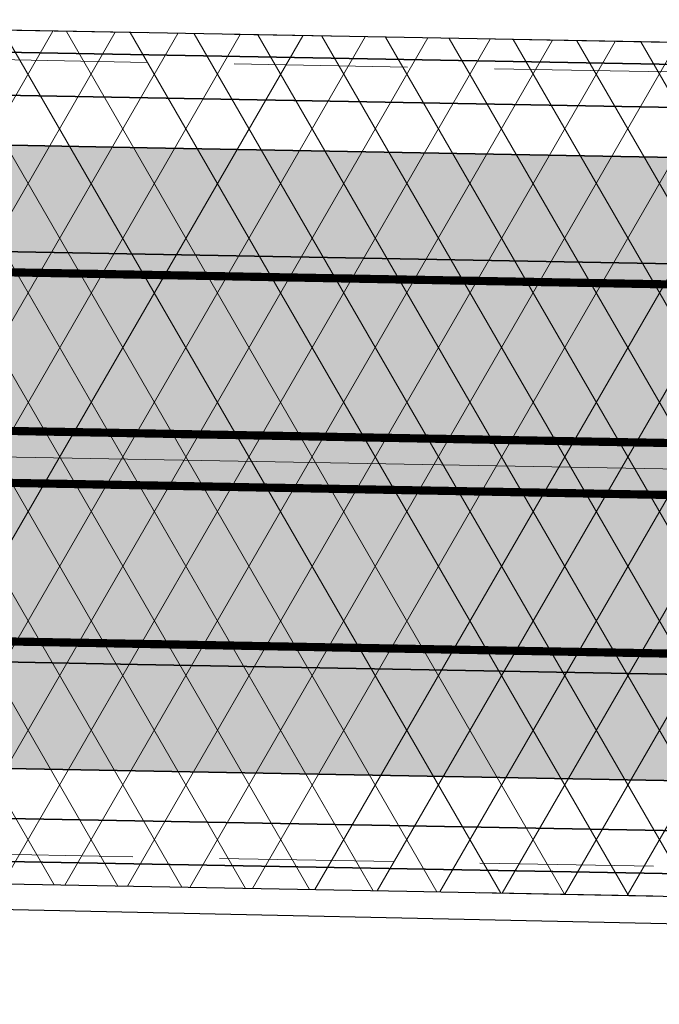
# Model space of a CAD drawing. Extents: x 100296 to 107772, y 404875 to 408930.
# Tile 24 of 98: x 101051 to 101063, y 407469 to 407487. Entities that reach past the tile are written whole.
import ezdxf

# ---------------------------------------------------------------- set-up
doc = ezdxf.new("R2010")
doc.units = 0
for name, pattern in [('CENTER2', [28.575000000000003, 19.05, -3.175, 3.175, -3.175]), ('HIDDEN2', [4.762499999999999, 3.175, -1.5875]), ('VW-3-3_STREEP', [6, 3, -3])]:
    doc.linetypes.add(name, pattern=pattern)
for name, color, linetype, lineweight in [('gr-nw-f2dl400_80', 1, 'f2dl40080', 35), ('n-co-bc-betonvorm-g', 2, 'Continuous', 35), ('n-co-bc-betonvorm-gn', 1, 'HIDDEN2', 18), ('n-we-am_as_weg_hoofdrijbaan_rechtstand-g', 1, 'CENTER2', 18), ('n-we-kw-kunstwerk-a', 253, 'Continuous', 18), ('n-we-vh-verharding_kantverharding-g', 3, 'Continuous', 35), ('n-we-vw-markering_langs_streep_33_015-g', 7, 'VW-3-3_STREEP', 35), ('n-we-vw-markering_langs_streep_doorgetrokken_015-g', 7, 'Continuous', 35)]:
    doc.layers.add(name, color=color, linetype=linetype, lineweight=lineweight)
for name, color, linetype in [('TDNA----_main_road_asphalt', 251, 'Continuous'), ('TDNL----_kunstwerk', 4, 'Continuous'), ('TDNL----_plangrens', 4, 'ENV-L14')]:
    doc.layers.add(name, color=color, linetype=linetype)
doc.linetypes.add('ENV-L14', pattern='A,12.5,-1.25,[144,env-shp.shx,S=0.125,R=0,X=0,Y=0.75],-1.25', length=15)
doc.linetypes.add('f2dl40080', pattern='A,2,-1,[168,RTW.shx,S=0.5,R=0,X=0,Y=0],-1', length=4)

msp = doc.modelspace()

# ---------------------------------------------------------------- hatches: boundary and pattern name
at = {"layer": 'n-we-kw-kunstwerk-a'}
h = msp.add_hatch(dxfattribs=at)
h.set_pattern_fill('ENV-A01', color=256)
h.set_pattern_definition([(59.99999999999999, (0, 0), (-0.8660254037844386, 0.5000000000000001), []), (120, (0, 0), (-0.8660254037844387, -0.4999999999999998), [])])
h.paths.add_polyline_path([(101040.5157212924, 407471.381035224), (101048.2398327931, 407471.239290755), (101053.238991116, 407471.1475516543), (101058.2381494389, 407471.0558125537), (101063.2373077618, 407470.9640734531), (101068.2364660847, 407470.8723343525), (101073.2356244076, 407470.7805952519), (101078.2347827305, 407470.6888561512), (101083.2339410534, 407470.5971170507), (101088.2330993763, 407470.50537795), (101093.2322576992, 407470.4136388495), (101098.2314160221, 407470.3218997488), (101103.230574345, 407470.2301606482), (101108.2297326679, 407470.1384215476), (101113.2288909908, 407470.046682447), (101118.2280493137, 407469.9549433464), (101123.2272076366, 407469.8632042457), (101128.2263659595, 407469.7714651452), (101133.2255242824, 407469.6797260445), (101138.2246826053, 407469.587986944), (101143.2238409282, 407469.4962478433), (101148.2229992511, 407469.4045087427), (101153.222157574, 407469.3127696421), (101156.1928551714, 407469.2582546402), (101156.4792646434, 407484.8656269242), (101153.5085670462, 407484.9201419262), (101148.5094087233, 407485.0118810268), (101143.5102504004, 407485.1036201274), (101138.5110920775, 407485.195359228), (101133.5119337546, 407485.2870983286), (101128.5127754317, 407485.3788374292), (101123.5136171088, 407485.4705765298), (101118.5144587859, 407485.5623156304), (101113.515300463, 407485.6540547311), (101108.5161421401, 407485.7457938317), (101103.5169838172, 407485.8375329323), (101098.5178254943, 407485.9292720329), (101093.5186671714, 407486.0210111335), (101088.5195088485, 407486.1127502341), (101083.5203505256, 407486.2044893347), (101078.5211922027, 407486.2962284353), (101073.5220338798, 407486.3879675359), (101068.5228755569, 407486.4797066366), (101063.523717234, 407486.5714457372), (101058.5245589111, 407486.6631848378), (101053.5254005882, 407486.7549239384), (101048.5262422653, 407486.846663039), (101043.5270839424, 407486.9384021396), (101040.8021307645, 407486.988407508)])
at = {"layer": 'TDNA----_main_road_asphalt'}
msp.add_hatch(color=256, dxfattribs=at).paths.add_polyline_path([(101226.8835860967, 407479.5229617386), (101223.4224748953, 407479.586476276), (101218.4233165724, 407479.6782153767), (101213.4241582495, 407479.7699544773), (101208.4249999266, 407479.8616935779), (101203.4258416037, 407479.9534326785), (101198.4266832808, 407480.0451717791), (101193.4275249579, 407480.1369108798), (101188.428366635, 407480.2286499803), (101183.4292083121, 407480.320389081), (101178.4300499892, 407480.4121281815), (101173.4308916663, 407480.5038672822), (101168.4317333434, 407480.5956063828), (101163.4325750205, 407480.6873454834), (101158.4334166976, 407480.779084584), (101156.4049559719, 407480.8163086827), (101156.4407342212, 407482.7659804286), (101153.4700366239, 407482.8204954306), (101148.470878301, 407482.9122345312), (101143.4717199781, 407483.0039736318), (101138.4725616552, 407483.0957127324), (101133.4734033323, 407483.187451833), (101128.4742450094, 407483.2791909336), (101123.4750866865, 407483.3709300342), (101118.4759283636, 407483.4626691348), (101113.4767700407, 407483.5544082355), (101108.4776117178, 407483.6461473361), (101103.4784533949, 407483.7378864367), (101098.479295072, 407483.8296255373), (101093.4801367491, 407483.9213646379), (101088.4809784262, 407484.0131037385), (101083.4818201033, 407484.1048428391), (101078.4826617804, 407484.1965819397), (101073.4835034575, 407484.2883210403), (101068.4843451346, 407484.380060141), (101063.4851868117, 407484.4717992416), (101058.4860284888, 407484.5635383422), (101053.4868701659, 407484.6552774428), (101048.487711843, 407484.7470165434), (101043.4885535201, 407484.838755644), (101040.7636003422, 407484.8887610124), (101040.727822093, 407482.9390892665), (101038.453616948, 407482.9808229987), (101033.4544586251, 407483.0725620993), (101028.4553003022, 407483.1643011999), (101023.4561419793, 407483.2560403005), (101018.4569836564, 407483.3477794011), (101013.4578253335, 407483.4395185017), (101008.4586670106, 407483.5312576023), (101003.4595086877, 407483.622996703), (100998.4603503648, 407483.7147358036), (100993.4611920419, 407483.8064749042), (100988.462033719, 407483.8982140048), (100983.4628753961, 407483.9899531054), (100978.4637170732, 407484.081692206), (100973.4645587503, 407484.1734313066), (100968.4654004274, 407484.2651704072), (100963.4662421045, 407484.3569095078), (100958.4670837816, 407484.4486486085), (100953.4679254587, 407484.5403877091), (100948.4687671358, 407484.6321268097), (100943.4696088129, 407484.7238659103), (100938.47045049, 407484.8156050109), (100933.4712921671, 407484.9073441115), (100928.4721338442, 407484.9990832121), (100923.4729755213, 407485.0908223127), (100918.4738171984, 407485.1825614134), (100913.4746588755, 407485.274300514), (100908.4755005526, 407485.3660396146), (100903.4763422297, 407485.4577787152), (100898.4771839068, 407485.5495178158), (100893.4780255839, 407485.6412569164), (100888.478867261, 407485.732996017), (100883.4797089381, 407485.8247351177), (100878.4805506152, 407485.9164742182), (100873.4813922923, 407486.0082133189), (100868.4822339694, 407486.0999524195), (100863.4830756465, 407486.1916915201), (100858.4839173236, 407486.2834306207), (100853.4847590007, 407486.3751697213), (100848.4856006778, 407486.4669088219), (100843.4864423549, 407486.5586479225), (100838.487284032, 407486.6503870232), (100833.4881257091, 407486.7421261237), (100828.4889673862, 407486.8338652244), (100825.9268903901, 407486.8808816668), (100825.7481836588, 407479.3828983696), (100828.3513587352, 407479.3351277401), (100833.3505170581, 407479.2433886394), (100838.349675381, 407479.1516495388), (100843.3488337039, 407479.0599104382), (100848.3479920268, 407478.9681713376), (100853.3471503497, 407478.876432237), (100858.3463086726, 407478.7846931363), (100863.3454669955, 407478.6929540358), (100868.3446253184, 407478.6012149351), (100873.3437836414, 407478.5094758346), (100878.3429419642, 407478.4177367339), (100883.3421002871, 407478.3259976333), (100888.34125861, 407478.2342585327), (100893.3404169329, 407478.1425194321), (100898.3395752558, 407478.0507803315), (100903.3387335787, 407477.9590412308), (100908.3378919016, 407477.8673021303), (100913.3370502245, 407477.7755630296), (100918.3362085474, 407477.6838239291), (100923.3353668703, 407477.5920848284), (100928.3345251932, 407477.5003457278), (100933.3336835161, 407477.4086066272), (100938.332841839, 407477.3168675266), (100943.3320001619, 407477.225128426), (100948.3311584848, 407477.1333893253), (100953.3303168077, 407477.0416502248), (100958.3294751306, 407476.9499111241), (100963.3286334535, 407476.8581720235), (100968.3277917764, 407476.7664329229), (100973.3269500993, 407476.6746938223), (100978.3261084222, 407476.5829547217), (100983.3252667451, 407476.4912156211), (100988.324425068, 407476.3994765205), (100993.3235833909, 407476.3077374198), (100998.3227417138, 407476.2159983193), (101003.3219000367, 407476.1242592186), (101008.3210583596, 407476.032520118), (101013.3202166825, 407475.9407810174), (101018.3193750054, 407475.8490419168), (101023.3185333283, 407475.7573028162), (101028.3176916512, 407475.6655637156), (101033.3168499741, 407475.573824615), (101038.316008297, 407475.4820855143), (101040.590213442, 407475.4403517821), (101040.5544351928, 407473.4906800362), (101043.2793883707, 407473.4406746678), (101048.2785466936, 407473.3489355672), (101053.2777050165, 407473.2571964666), (101058.2768633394, 407473.165457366), (101063.2760216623, 407473.0737182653), (101068.2751799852, 407472.9819791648), (101073.2743383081, 407472.8902400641), (101078.273496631, 407472.7985009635), (101083.2726549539, 407472.7067618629), (101088.2718132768, 407472.6150227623), (101093.2709715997, 407472.5232836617), (101098.2701299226, 407472.4315445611), (101103.2692882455, 407472.3398054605), (101108.2684465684, 407472.2480663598), (101113.2676048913, 407472.1563272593), (101118.2667632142, 407472.0645881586), (101123.2659215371, 407471.972849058), (101128.26507986, 407471.8811099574), (101133.2642381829, 407471.7893708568), (101138.2633965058, 407471.6976317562), (101143.2625548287, 407471.6058926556), (101148.2617131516, 407471.514153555), (101153.2608714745, 407471.4224144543), (101156.2315690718, 407471.3678994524), (101156.267347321, 407473.3175711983), (101158.2958080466, 407473.2803470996), (101163.2949663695, 407473.1886079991), (101168.2941246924, 407473.0968688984), (101173.2932830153, 407473.0051297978), (101178.2924413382, 407472.9133906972), (101183.2915996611, 407472.8216515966), (101188.290757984, 407472.729912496), (101193.2899163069, 407472.6381733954), (101198.2890746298, 407472.5464342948), (101203.2882329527, 407472.4546951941), (101208.2873912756, 407472.3629560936), (101213.2865495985, 407472.2712169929), (101218.2857079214, 407472.1794778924), (101223.2848662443, 407472.0877387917), (101226.1148840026, 407472.0358053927)])

# ---------------------------------------------------------------- linework, layer by layer
at = {"layer": 'gr-nw-f2dl400_80', "ltscale": 0.5, "flags": 128}
for points in [[(101030.7819802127, 407485.9820860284), (101043.5052500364, 407485.7486024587), (101048.5044083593, 407485.6568633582), (101053.5035666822, 407485.5651242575), (101058.5027250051, 407485.4733851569), (101063.501883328, 407485.3816460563), (101068.5010416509, 407485.2899069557), (101073.5001999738, 407485.1981678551), (101078.4993582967, 407485.1064287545), (101083.4985166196, 407485.0146896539), (101088.4976749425, 407484.9229505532), (101093.4968332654, 407484.8312114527), (101098.4959915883, 407484.739472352), (101103.4951499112, 407484.6477332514), (101108.4943082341, 407484.5559941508), (101113.493466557, 407484.4642550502), (101118.4926248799, 407484.3725159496), (101123.4917832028, 407484.280776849), (101128.4909415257, 407484.1890377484), (101133.4900998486, 407484.0972986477), (101138.4892581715, 407484.0055595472), (101143.4884164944, 407483.9138204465), (101148.4875748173, 407483.8220813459), (101153.4867331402, 407483.7303422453), (101166.4557473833, 407483.4923490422)], [(101030.5394220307, 407472.7643114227), (101043.2626918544, 407472.530827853), (101048.2618501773, 407472.4390887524), (101053.2610085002, 407472.3473496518), (101058.2601668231, 407472.2556105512), (101063.259325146, 407472.1638714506), (101068.2584834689, 407472.07213235), (101073.2576417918, 407471.9803932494), (101078.2568001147, 407471.8886541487), (101083.2559584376, 407471.7969150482), (101088.2551167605, 407471.7051759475), (101093.2542750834, 407471.6134368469), (101098.2534334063, 407471.5216977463), (101103.2525917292, 407471.4299586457), (101108.2517500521, 407471.3382195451), (101113.250908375, 407471.2464804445), (101118.2500666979, 407471.1547413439), (101123.2492250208, 407471.0630022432), (101128.2483833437, 407470.9712631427), (101133.2475416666, 407470.879524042), (101138.2466999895, 407470.7877849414), (101143.2458583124, 407470.6960458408), (101148.2450166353, 407470.6043067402), (101153.2441749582, 407470.5125676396), (101166.2131892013, 407470.2745744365)]]:
    msp.add_lwpolyline(points, dxfattribs=at)
at = {"layer": 'n-co-bc-betonvorm-g', "flags": 128}
for points in [[(101040.7947916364, 407486.5884748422), (101043.5197448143, 407486.5384694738), (101048.5189031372, 407486.4467303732), (101053.5180614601, 407486.3549912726), (101058.517219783, 407486.263252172), (101063.5163781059, 407486.1715130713), (101068.5155364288, 407486.0797739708), (101073.5146947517, 407485.9880348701), (101078.5138530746, 407485.8962957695), (101083.5130113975, 407485.8045566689), (101088.5121697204, 407485.7128175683)], [(101040.5232438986, 407471.7909662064), (101043.2481970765, 407471.740960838), (101048.2473553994, 407471.6492217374), (101053.2465137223, 407471.5574826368), (101058.2456720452, 407471.4657435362), (101063.2448303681, 407471.3740044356), (101068.243988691, 407471.282265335), (101073.2431470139, 407471.1905262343), (101078.2423053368, 407471.0987871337), (101083.2414636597, 407471.0070480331), (101088.2406219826, 407470.9153089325)]]:
    msp.add_lwpolyline(points, dxfattribs=at)
at = {"layer": 'n-co-bc-betonvorm-gn', "flags": 128}
for points in [[(101040.8021307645, 407486.988407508), (101043.5270839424, 407486.9384021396), (101048.5262422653, 407486.846663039), (101053.5254005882, 407486.7549239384), (101058.5245589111, 407486.6631848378), (101063.523717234, 407486.5714457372), (101068.5228755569, 407486.4797066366), (101073.5220338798, 407486.3879675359), (101078.5211922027, 407486.2962284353), (101083.5203505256, 407486.2044893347), (101088.5195088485, 407486.1127502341), (101093.5186671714, 407486.0210111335), (101098.5178254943, 407485.9292720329), (101103.5169838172, 407485.8375329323), (101108.5161421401, 407485.7457938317), (101113.515300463, 407485.6540547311), (101118.5144587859, 407485.5623156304), (101123.5136171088, 407485.4705765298), (101128.5127754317, 407485.3788374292), (101133.5119337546, 407485.2870983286), (101138.5110920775, 407485.195359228), (101143.5102504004, 407485.1036201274), (101148.5094087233, 407485.0118810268), (101153.5085670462, 407484.9201419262), (101156.4792646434, 407484.8656269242)], [(101040.7922229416, 407486.4484984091), (101043.5171761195, 407486.3984930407), (101048.5163344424, 407486.3067539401), (101053.5154927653, 407486.2150148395), (101058.5146510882, 407486.1232757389), (101063.5138094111, 407486.0315366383), (101068.512967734, 407485.9397975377), (101073.5121260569, 407485.8480584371), (101078.5112843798, 407485.7563193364), (101083.5104427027, 407485.6645802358), (101088.5096010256, 407485.5728411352), (101093.5087593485, 407485.4811020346), (101098.5079176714, 407485.389362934), (101103.5070759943, 407485.2976238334), (101108.5062343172, 407485.2058847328), (101113.5053926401, 407485.1141456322), (101118.504550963, 407485.0224065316), (101123.5037092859, 407484.9306674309), (101128.5028676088, 407484.8389283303), (101133.5020259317, 407484.7471892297), (101138.5011842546, 407484.6554501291), (101143.5003425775, 407484.5637110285), (101148.4995009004, 407484.4719719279), (101153.4986592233, 407484.3802328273), (101156.4693568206, 407484.3257178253)], [(101040.5256291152, 407471.9209443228), (101043.2505822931, 407471.8709389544), (101048.249740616, 407471.7791998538), (101053.2488989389, 407471.6874607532), (101058.2480572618, 407471.5957216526), (101063.2472155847, 407471.503982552), (101068.2463739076, 407471.4122434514), (101073.2455322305, 407471.3205043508), (101078.2446905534, 407471.2287652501), (101083.2438488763, 407471.1370261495), (101088.2430071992, 407471.0452870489), (101093.2421655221, 407470.9535479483), (101098.241323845, 407470.8618088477), (101103.2404821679, 407470.7700697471), (101108.2396404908, 407470.6783306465), (101113.2387988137, 407470.5865915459), (101118.2379571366, 407470.4948524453), (101123.2371154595, 407470.4031133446), (101128.2362737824, 407470.311374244), (101133.2354321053, 407470.2196351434), (101138.2345904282, 407470.1278960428), (101143.2337487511, 407470.0361569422), (101148.232907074, 407469.9444178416), (101153.2320653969, 407469.852678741), (101156.2027629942, 407469.798163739)], [(101040.5157212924, 407471.381035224), (101043.2406744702, 407471.3310298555), (101048.2398327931, 407471.239290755), (101053.238991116, 407471.1475516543), (101058.2381494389, 407471.0558125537), (101063.2373077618, 407470.9640734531), (101068.2364660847, 407470.8723343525), (101073.2356244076, 407470.7805952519), (101078.2347827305, 407470.6888561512), (101083.2339410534, 407470.5971170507), (101088.2330993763, 407470.50537795), (101093.2322576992, 407470.4136388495), (101098.2314160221, 407470.3218997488), (101103.230574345, 407470.2301606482), (101108.2297326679, 407470.1384215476), (101113.2288909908, 407470.046682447), (101118.2280493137, 407469.9549433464), (101123.2272076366, 407469.8632042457), (101128.2263659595, 407469.7714651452), (101133.2255242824, 407469.6797260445), (101138.2246826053, 407469.587986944), (101143.2238409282, 407469.4962478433), (101148.2229992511, 407469.4045087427), (101153.222157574, 407469.3127696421), (101156.1928551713, 407469.2582546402)]]:
    msp.add_lwpolyline(points, dxfattribs=at)
at = {"layer": 'n-we-am_as_weg_hoofdrijbaan_rechtstand-g', "flags": 128}
msp.add_lwpolyline([(100478.4676533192, 407489.5064432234), (101495.1623347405, 407470.8491714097)], dxfattribs=at)
at = {"layer": 'n-we-vh-verharding_kantverharding-g', "flags": 128}
for points in [[(101040.7636003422, 407484.8887610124), (101043.4885535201, 407484.838755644), (101048.487711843, 407484.7470165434), (101053.4868701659, 407484.6552774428), (101058.4860284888, 407484.5635383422), (101063.4851868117, 407484.4717992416), (101068.4843451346, 407484.380060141), (101073.4835034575, 407484.2883210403), (101078.4826617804, 407484.1965819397), (101083.4818201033, 407484.1048428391), (101088.4809784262, 407484.0131037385)], [(101013.4578253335, 407483.4395185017), (101018.4569836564, 407483.3477794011), (101023.4561419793, 407483.2560403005), (101028.4553003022, 407483.1643011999), (101033.4544586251, 407483.0725620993), (101038.453616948, 407482.9808229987), (101040.727822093, 407482.9390892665), (101043.4527752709, 407482.889083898), (101048.4519335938, 407482.7973447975), (101053.4510919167, 407482.7056056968), (101058.4502502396, 407482.6138665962), (101063.4494085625, 407482.5221274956), (101068.4485668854, 407482.430388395), (101073.4477252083, 407482.3386492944), (101078.4468835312, 407482.2469101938), (101083.4460418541, 407482.1551710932), (101088.445200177, 407482.0634319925)], [(101013.3202166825, 407475.9407810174), (101018.3193750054, 407475.8490419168), (101023.3185333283, 407475.7573028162), (101028.3176916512, 407475.6655637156), (101033.3168499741, 407475.573824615), (101038.316008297, 407475.4820855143), (101040.590213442, 407475.4403517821), (101043.3151666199, 407475.3903464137), (101048.3143249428, 407475.2986073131), (101053.3134832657, 407475.2068682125), (101058.3126415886, 407475.1151291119), (101063.3117999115, 407475.0233900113), (101068.3109582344, 407474.9316509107), (101073.3101165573, 407474.8399118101), (101078.3092748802, 407474.7481727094), (101083.3084332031, 407474.6564336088), (101088.307591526, 407474.5646945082)], [(101040.5544351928, 407473.4906800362), (101043.2793883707, 407473.4406746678), (101048.2785466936, 407473.3489355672), (101053.2777050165, 407473.2571964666), (101058.2768633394, 407473.165457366), (101063.2760216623, 407473.0737182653), (101068.2751799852, 407472.9819791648), (101073.2743383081, 407472.8902400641), (101078.273496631, 407472.7985009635), (101083.2726549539, 407472.7067618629), (101088.2718132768, 407472.6150227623)]]:
    msp.add_lwpolyline(points, dxfattribs=at)
at = {"layer": 'n-we-vw-markering_langs_streep_33_015-g', "flags": 128}
msp.add_lwpolyline([(100738.6928291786, 407489.9316212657, 0.15, 0.15, 0), (100749.9841746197, 407488.931759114, 0.15, 0.15, 0), (100769.304407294, 407487.7613711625, 0.15, 0.15, 0.01041102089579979), (100779.7221027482, 407487.3530014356, 0.15, 0.15, 0), (100783.4896620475, 407487.2845802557, 0.15, 0.15, 0), (100788.4888203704, 407487.192841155, 0.15, 0.15, 0), (100793.4879786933, 407487.1011020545, 0.15, 0.15, 0), (100798.4871370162, 407487.0093629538, 0.15, 0.15, 0), (100803.4862953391, 407486.9176238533, 0.15, 0.15, 0), (100808.485453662, 407486.8258847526, 0.15, 0.15, 0), (100813.4846119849, 407486.734145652, 0.15, 0.15, 0), (100818.4837703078, 407486.6424065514, 0.15, 0.15, 0), (100823.4829286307, 407486.5506674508, 0.15, 0.15, 0), (100828.4820869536, 407486.4589283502, 0.15, 0.15, 0), (100833.4812452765, 407486.3671892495, 0.15, 0.15, 0), (100838.4804035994, 407486.275450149, 0.15, 0.15, 0), (100843.4795619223, 407486.1837110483, 0.15, 0.15, 0), (100848.4787202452, 407486.0919719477, 0.15, 0.15, 0), (100853.4778785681, 407486.0002328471, 0.15, 0.15, 0), (100858.477036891, 407485.9084937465, 0.15, 0.15, 0), (100863.4761952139, 407485.8167546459, 0.15, 0.15, 0), (100868.4753535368, 407485.7250155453, 0.15, 0.15, 0), (100873.4745118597, 407485.6332764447, 0.15, 0.15, 0), (100878.4736701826, 407485.541537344, 0.15, 0.15, 0), (100883.4728285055, 407485.4497982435, 0.15, 0.15, 0), (100888.4719868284, 407485.3580591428, 0.15, 0.15, 0), (100893.4711451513, 407485.2663200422, 0.15, 0.15, 0), (100898.4703034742, 407485.1745809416, 0.15, 0.15, 0), (100903.4694617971, 407485.082841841, 0.15, 0.15, 0), (100908.46862012, 407484.9911027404, 0.15, 0.15, 0), (100913.4677784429, 407484.8993636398, 0.15, 0.15, 0), (100918.4669367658, 407484.8076245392, 0.15, 0.15, 0), (100923.4660950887, 407484.7158854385, 0.15, 0.15, 0), (100928.4652534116, 407484.6241463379, 0.15, 0.15, 0), (100933.4644117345, 407484.5324072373, 0.15, 0.15, 0), (100938.4635700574, 407484.4406681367, 0.15, 0.15, 0), (100943.4627283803, 407484.3489290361, 0.15, 0.15, 0), (100948.4618867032, 407484.2571899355, 0.15, 0.15, 0), (100953.4610450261, 407484.1654508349, 0.15, 0.15, 0), (100958.460203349, 407484.0737117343, 0.15, 0.15, 0), (100963.4593616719, 407483.9819726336, 0.15, 0.15, 0), (100968.4585199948, 407483.890233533, 0.15, 0.15, 0), (100973.4576783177, 407483.7984944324, 0.15, 0.15, 0), (100978.4568366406, 407483.7067553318, 0.15, 0.15, 0), (100983.4559949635, 407483.6150162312, 0.15, 0.15, 0), (100988.4551532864, 407483.5232771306, 0.15, 0.15, 0), (100993.4543116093, 407483.43153803, 0.15, 0.15, 0), (100998.4534699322, 407483.3397989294, 0.15, 0.15, 0), (101003.4526282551, 407483.2480598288, 0.15, 0.15, 0), (101008.451786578, 407483.1563207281, 0.15, 0.15, 0), (101013.4509449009, 407483.0645816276, 0.15, 0.15, 0), (101018.4501032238, 407482.9728425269, 0.15, 0.15, 0), (101023.4492615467, 407482.8811034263, 0.15, 0.15, 0), (101028.4484198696, 407482.7893643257, 0.15, 0.15, 0), (101033.4475781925, 407482.6976252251, 0.15, 0.15, 0), (101038.4467365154, 407482.6058861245, 0.15, 0.15, 0), (101040.7209416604, 407482.5641523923, 0.15, 0.15, 0), (101043.4458948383, 407482.5141470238, 0.15, 0.15, 0), (101048.4450531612, 407482.4224079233, 0.15, 0.15, 0), (101053.4442114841, 407482.3306688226, 0.15, 0.15, 0), (101058.443369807, 407482.2389297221, 0.15, 0.15, 0), (101063.4425281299, 407482.1471906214, 0.15, 0.15, 0), (101068.4416864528, 407482.0554515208, 0.15, 0.15, 0), (101073.4408447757, 407481.9637124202, 0.15, 0.15, 0), (101078.4400030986, 407481.8719733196, 0.15, 0.15, 0), (101083.4391614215, 407481.780234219, 0.15, 0.15, 0), (101088.4383197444, 407481.6884951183, 0.15, 0.15, 0), (101093.4374780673, 407481.5967560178, 0.15, 0.15, 0), (101098.4366363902, 407481.5050169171, 0.15, 0.15, 0), (101103.4357947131, 407481.4132778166, 0.15, 0.15, 0), (101108.434953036, 407481.3215387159, 0.15, 0.15, 0), (101113.4341113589, 407481.2297996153, 0.15, 0.15, 0), (101118.4332696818, 407481.1380605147, 0.15, 0.15, 0), (101123.4324280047, 407481.0463214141, 0.15, 0.15, 0), (101128.4315863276, 407480.9545823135, 0.15, 0.15, 0), (101133.4307446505, 407480.8628432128, 0.15, 0.15, 0), (101138.4299029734, 407480.7711041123, 0.15, 0.15, 0), (101143.4290612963, 407480.6793650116, 0.15, 0.15, 0), (101148.4282196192, 407480.5876259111, 0.15, 0.15, 0), (101153.4273779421, 407480.4958868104, 0.15, 0.15, 0), (101156.3980755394, 407480.4413718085, 0.15, 0.15, 0), (101158.426536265, 407480.4041477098, 0.15, 0.15, 0), (101163.4256945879, 407480.3124086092, 0.15, 0.15, 0), (101168.4248529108, 407480.2206695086, 0.15, 0.15, 0), (101173.4240112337, 407480.128930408, 0.15, 0.15, 0), (101178.4231695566, 407480.0371913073, 0.15, 0.15, 0), (101183.4223278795, 407479.9454522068, 0.15, 0.15, 0), (101188.4214862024, 407479.8537131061, 0.15, 0.15, 0), (101193.4206445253, 407479.7619740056, 0.15, 0.15, 0), (101198.4198028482, 407479.6702349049, 0.15, 0.15, 0), (101203.4189611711, 407479.5784958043, 0.15, 0.15, 0), (101208.418119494, 407479.4867567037, 0.15, 0.15, 0), (101213.4172778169, 407479.3950176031, 0.15, 0.15, 0), (101218.4164361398, 407479.3032785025, 0.15, 0.15, 0), (101223.4155944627, 407479.2115394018, 0.15, 0.15, 0), (101228.4147527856, 407479.1198003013, 0.15, 0.15, 0), (101233.4139111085, 407479.0280612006, 0.15, 0.15, 0), (101238.4130694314, 407478.9363221, 0.15, 0.15, 0), (101243.4122277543, 407478.8445829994, 0.15, 0.15, 0), (101248.4113860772, 407478.7528438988, 0.15, 0.15, 0), (101253.4105444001, 407478.6611047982, 0.15, 0.15, 0), (101258.409702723, 407478.5693656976, 0.15, 0.15, 0), (101263.4088610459, 407478.477626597, 0.15, 0.15, 0), (101268.4080193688, 407478.3858874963, 0.15, 0.15, 0), (101273.4071776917, 407478.2941483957, 0.15, 0.15, 0), (101278.4063360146, 407478.2024092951, 0.15, 0.15, 0), (101283.4054943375, 407478.1106701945, 0.15, 0.15, 0), (101288.4046526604, 407478.0189310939, 0.15, 0.15, 0), (101293.4038109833, 407477.9271919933, 0.15, 0.15, 0), (101298.4029693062, 407477.8354528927, 0.15, 0.15, 0), (101303.4021276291, 407477.7437137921, 0.15, 0.15, 0), (101308.401285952, 407477.6519746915, 0.15, 0.15, 0), (101313.4004442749, 407477.5602355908, 0.15, 0.15, 0), (101318.3996025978, 407477.4684964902, 0.15, 0.15, 0), (101323.3987609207, 407477.3767573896, 0.15, 0.15, 0), (101328.3979192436, 407477.285018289, 0.15, 0.15, 0), (101333.3970775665, 407477.1932791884, 0.15, 0.15, 0), (101338.3962358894, 407477.1015400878, 0.15, 0.15, 0), (101343.3953942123, 407477.0098009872, 0.15, 0.15, 0), (101348.3945525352, 407476.9180618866, 0.15, 0.15, 0), (101353.3937108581, 407476.8263227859, 0.15, 0.15, 0), (101363.3920275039, 407476.6428445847, 0.15, 0.15, 0), (101373.3903441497, 407476.4593663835, 0.15, 0.15, 0), (101383.3886607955, 407476.2758881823, 0.15, 0.15, 0), (101393.3869774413, 407476.0924099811, 0.15, 0.15, 0), (101403.3852940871, 407475.9089317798, 0.15, 0.15, 0), (101404.287216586, 407475.8923806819, 0.15, 0.15, 0), (101413.3836107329, 407475.7254535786, 0.15, 0.15, 0), (101423.3819273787, 407475.5419753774, 0.15, 0.15, 0), (101433.3802440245, 407475.3584971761, 0.15, 0.15, 0), (101443.3785606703, 407475.1750189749, 0.15, 0.15, 0), (101453.3768773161, 407474.9915407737, 0.15, 0.15, 0), (101463.3751939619, 407474.8080625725, 0.15, 0.15, 0), (101473.3735106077, 407474.6245843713, 0.15, 0.15, 0), (101483.3718272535, 407474.4411061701, 0.15, 0.15, 0), (101488.3709855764, 407474.3493670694, 0.15, 0.15, 0), (101493.3701438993, 407474.2576279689, 0.15, 0.15, 0), (101498.3698765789, 407474.1656987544, 0.15, 0.15, 0), (101503.3722758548, 407474.0709601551, 0.15, 0.15, 0), (101508.3774550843, 407473.9691123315, 0.15, 0.15, 0), (101513.3853077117, 407473.8558151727, 0.15, 0.15, 0), (101518.3956974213, 407473.7267217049, 0.15, 0.15, 0), (101523.4084468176, 407473.5774785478, 0.15, 0.15, 0), (101528.4233260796, 407473.4037265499, 0.15, 0.15, 0), (101533.4400415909, 407473.20110165, 0.15, 0.15, 0), (101538.4582245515, 407472.9652360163, 0.15, 0.15, 0), (101543.4774195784, 407472.6917595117, 0.15, 0.15, 0), (101548.4970733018, 407472.3763015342, 0.15, 0.15, 0), (101553.5165160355, 407472.0144940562, 0.15, 0.15, 0), (101558.5333970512, 407471.6029934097, 0.15, 0.15, 0), (101563.5459122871, 407471.1413453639, 0.15, 0.15, 0), (101568.5535604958, 407470.6295960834, 0.15, 0.15, 0), (101573.5558409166, 407470.0677967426, 0.15, 0.15, 0), (101578.5522533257, 407469.4560035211, 0.15, 0.15, 0), (101583.542298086, 407468.7942775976, 0.15, 0.15, 0), (101588.5254761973, 407468.0826851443, 0.15, 0.15, 0), (101593.5012893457, 407467.3212973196, 0.15, 0.15, 0), (101598.4692399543, 407466.5101902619, 0.15, 0.15, 0), (101603.4288312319, 407465.6494450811, 0.15, 0.15, 0), (101608.3795672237, 407464.739147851, 0.15, 0.15, 0), (101613.3209528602, 407463.7793896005, 0.15, 0.15, 0), (101618.252494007, 407462.7702663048, 0.15, 0.15, 0), (101631.5834716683, 407459.8006094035, 0, 0, 0)], format="xyseb", dxfattribs=at)
at = {"layer": 'n-we-vw-markering_langs_streep_33_015-g', "const_width": 0.15, "flags": 128}
msp.add_lwpolyline([(100738.8892029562, 407478.9772991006), (100746.989067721, 407479.8137495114, -0.01757958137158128), (100754.0330433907, 407480.2258703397), (100769.1727181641, 407480.578456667, -0.01034765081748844), (100779.5982715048, 407480.6048543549), (100783.3658142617, 407480.5357165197), (100788.3649725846, 407480.4439774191), (100793.3641309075, 407480.3522383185), (100798.3632892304, 407480.2604992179), (100803.3624475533, 407480.1687601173), (100808.3616058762, 407480.0770210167), (100813.3607641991, 407479.985281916), (100818.359922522, 407479.8935428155), (100823.3590808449, 407479.8018037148), (100828.3582391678, 407479.7100646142), (100833.3573974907, 407479.6183255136), (100838.3565558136, 407479.526586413), (100843.3557141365, 407479.4348473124), (100848.3548724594, 407479.3431082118), (100853.3540307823, 407479.2513691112), (100858.3531891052, 407479.1596300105), (100863.3523474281, 407479.06789091), (100868.351505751, 407478.9761518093), (100873.3506640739, 407478.8844127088), (100878.3498223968, 407478.7926736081), (100883.3489807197, 407478.7009345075), (100888.3481390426, 407478.6091954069), (100893.3472973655, 407478.5174563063), (100898.3464556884, 407478.4257172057), (100903.3456140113, 407478.333978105), (100908.3447723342, 407478.2422390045), (100913.3439306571, 407478.1504999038), (100918.34308898, 407478.0587608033), (100923.3422473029, 407477.9670217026), (100928.3414056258, 407477.875282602), (100933.3405639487, 407477.7835435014), (100938.3397222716, 407477.6918044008), (100943.3388805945, 407477.6000653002), (100948.3380389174, 407477.5083261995), (100953.3371972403, 407477.416587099), (100958.3363555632, 407477.3248479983), (100963.3355138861, 407477.2331088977), (100968.334672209, 407477.1413697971), (100973.3338305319, 407477.0496306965), (100978.3329888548, 407476.9578915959), (100983.3321471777, 407476.8661524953), (100988.3313055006, 407476.7744133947), (100993.3304638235, 407476.682674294), (100998.3296221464, 407476.5909351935), (101003.3287804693, 407476.4991960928), (101008.3279387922, 407476.4074569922), (101013.3270971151, 407476.3157178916), (101018.326255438, 407476.223978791), (101023.3254137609, 407476.1322396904), (101028.3245720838, 407476.0405005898), (101033.3237304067, 407475.9487614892), (101038.3228887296, 407475.8570223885), (101040.5970938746, 407475.8152886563), (101043.3220470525, 407475.7652832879), (101048.3212053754, 407475.6735441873), (101053.3203636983, 407475.5818050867), (101058.3195220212, 407475.4900659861), (101063.3186803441, 407475.3983268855), (101068.317838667, 407475.3065877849), (101073.3169969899, 407475.2148486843), (101078.3161553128, 407475.1231095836), (101083.3153136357, 407475.031370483), (101088.3144719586, 407474.9396313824), (101093.3136302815, 407474.8478922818), (101098.3127886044, 407474.7561531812), (101103.3119469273, 407474.6644140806), (101108.3111052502, 407474.57267498), (101113.3102635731, 407474.4809358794), (101118.309421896, 407474.3891967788), (101123.3085802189, 407474.2974576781), (101128.3077385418, 407474.2057185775), (101133.3068968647, 407474.1139794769), (101138.3060551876, 407474.0222403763), (101143.3052135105, 407473.9305012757), (101148.3043718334, 407473.8387621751), (101153.3035301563, 407473.7470230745), (101156.2742277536, 407473.6925080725), (101158.3026884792, 407473.6552839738), (101163.3018468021, 407473.5635448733), (101168.301005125, 407473.4718057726), (101173.3001634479, 407473.380066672), (101178.2993217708, 407473.2883275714), (101183.2984800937, 407473.1965884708), (101188.2976384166, 407473.1048493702), (101193.2967967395, 407473.0131102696), (101198.2959550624, 407472.921371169), (101203.2951133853, 407472.8296320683), (101208.2942717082, 407472.7378929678), (101213.2934300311, 407472.6461538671), (101218.292588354, 407472.5544147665), (101223.2917466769, 407472.4626756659), (101228.2909049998, 407472.3709365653), (101233.2900633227, 407472.2791974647), (101238.2892216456, 407472.1874583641), (101243.2883799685, 407472.0957192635), (101248.2875382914, 407472.0039801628), (101253.2866966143, 407471.9122410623), (101258.2858549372, 407471.8205019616), (101263.2850132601, 407471.7287628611), (101268.284171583, 407471.6370237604), (101273.2833299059, 407471.5452846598), (101278.2824882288, 407471.4535455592), (101283.2816465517, 407471.3618064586), (101288.2808048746, 407471.270067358), (101293.2799631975, 407471.1783282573), (101298.2791215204, 407471.0865891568), (101303.2782798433, 407470.9948500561), (101308.2774381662, 407470.9031109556), (101313.2765964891, 407470.8113718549), (101318.275754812, 407470.7196327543), (101323.2749131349, 407470.6278936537), (101328.2740714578, 407470.5361545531), (101333.2732297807, 407470.4444154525), (101338.2723881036, 407470.3526763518), (101343.2715464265, 407470.2609372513), (101348.2707047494, 407470.1691981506), (101353.2698630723, 407470.07745905), (101363.2681797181, 407469.8939808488), (101373.2664963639, 407469.7105026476), (101383.2648130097, 407469.5270244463), (101393.2631296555, 407469.3435462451), (101403.2614463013, 407469.1600680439), (101404.1633688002, 407469.143516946), (101413.2597629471, 407468.9765898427), (101423.2580795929, 407468.7931116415), (101433.2563962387, 407468.6096334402), (101443.2547128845, 407468.426155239), (101453.2530295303, 407468.2426770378), (101463.2513461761, 407468.0591988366), (101473.2496628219, 407467.8757206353), (101483.2479794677, 407467.6922424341), (101488.2471377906, 407467.6005033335), (101493.2462961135, 407467.5087642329), (101498.2448734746, 407467.4168563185), (101503.2406809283, 407467.3222430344), (101508.2334306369, 407467.220649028), (101513.2230167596, 407467.1077664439), (101518.2093042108, 407466.9792957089), (101523.1921175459, 407466.8309459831), (101528.1712298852, 407466.6584357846), (101533.1463518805, 407466.4574938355), (101538.117120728, 407466.2238601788), (101543.0830892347, 407465.9532876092), (101548.0437149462, 407465.6415434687), (101552.9983563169, 407465.2844115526), (101557.9479635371, 407464.8784289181), (101562.8932635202, 407464.4229713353), (101567.8337617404, 407463.9180843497), (101572.7689641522, 407463.3638184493), (101577.6983772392, 407462.7602290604), (101582.6215080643, 407462.1073765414), (101587.5378643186, 407461.405326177), (101592.4469543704, 407460.6541481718), (101597.348287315, 407459.8539176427), (101602.241373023, 407459.0047146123), (101607.12572219, 407458.1066240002), (101612.0008463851, 407457.1597356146), (101616.8662581, 407456.1641441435), (101629.5854227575, 407453.3261764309)], format="xyb", dxfattribs=at)
at = {"layer": 'n-we-vw-markering_langs_streep_doorgetrokken_015-g', "const_width": 0.15, "flags": 128}
for points in [[(101013.3977362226, 407480.1650698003), (101018.3968945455, 407480.0733306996), (101023.3960528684, 407479.9815915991), (101028.3952111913, 407479.8898524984), (101033.3943695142, 407479.7981133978), (101038.3935278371, 407479.7063742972), (101040.6677329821, 407479.664640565), (101043.39268616, 407479.6146351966), (101048.3918444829, 407479.522896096), (101053.3910028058, 407479.4311569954), (101058.3901611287, 407479.3394178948), (101063.3893194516, 407479.2476787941), (101068.3884777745, 407479.1559396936), (101073.3876360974, 407479.0642005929), (101078.3867944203, 407478.9724614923), (101083.3859527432, 407478.8807223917), (101088.3851110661, 407478.7889832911)], [(101013.3803057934, 407479.2152297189), (101018.3794641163, 407479.1234906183), (101023.3786224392, 407479.0317515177), (101028.3777807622, 407478.940012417), (101033.3769390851, 407478.8482733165), (101038.3760974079, 407478.7565342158), (101040.650302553, 407478.7148004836), (101043.3752557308, 407478.6647951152), (101048.3744140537, 407478.5730560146), (101053.3735723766, 407478.481316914), (101058.3727306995, 407478.3895778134), (101063.3718890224, 407478.2978387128), (101068.3710473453, 407478.2060996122), (101073.3702056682, 407478.1143605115), (101078.3693639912, 407478.0226214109), (101083.368522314, 407477.9308823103), (101088.3676806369, 407477.8391432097)]]:
    msp.add_lwpolyline(points, dxfattribs=at)
at = {"layer": 'TDNL----_kunstwerk', "flags": 128}
msp.add_lwpolyline([(101088.5195088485, 407486.1127502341), (101083.5203505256, 407486.2044893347), (101078.5211922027, 407486.2962284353), (101073.5220338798, 407486.3879675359), (101068.5228755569, 407486.4797066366), (101063.523717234, 407486.5714457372), (101058.5245589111, 407486.6631848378), (101053.5254005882, 407486.7549239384), (101048.5262422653, 407486.846663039), (101043.5270839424, 407486.9384021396), (101040.8021307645, 407486.988407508), (101040.5157212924, 407471.381035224), (101048.2398327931, 407471.239290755), (101053.238991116, 407471.1475516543), (101058.2381494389, 407471.0558125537), (101063.2373077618, 407470.9640734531), (101068.2364660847, 407470.8723343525), (101073.2356244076, 407470.7805952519), (101078.2347827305, 407470.6888561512), (101083.2339410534, 407470.5971170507), (101088.2330993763, 407470.50537795)], dxfattribs=at)
at = {"layer": 'TDNL----_plangrens', "flags": 128}
msp.add_lwpolyline([(100739.2868531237, 407413.0773053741, -0.1432469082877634), (100723.7505059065, 407449.3200165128, -0.2568120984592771), (100723.9835513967, 407450.242528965), (100744.9920477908, 407466.2935291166, -0.1251981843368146), (100746.6634251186, 407466.9877947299), (100748.1899174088, 407467.1455317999, -0.01662278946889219), (100754.0056960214, 407467.4961851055), (100782.8030322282, 407465.5632297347), (100787.8641580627, 407465.3278006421), (100792.8370493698, 407465.0799898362), (100797.811689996, 407464.8174513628), (100802.7858689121, 407464.5411216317), (100807.7589475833, 407464.2499274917), (100812.7317610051, 407463.9438225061), (100817.6680972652, 407463.6251443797), (100822.5624550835, 407463.2468726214), (100827.4874784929, 407462.7971868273), (100832.4530212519, 407462.323053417), (100837.4226759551, 407461.8336265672), (100842.4600490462, 407461.3224250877), (100847.5447173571, 407460.8846589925), (100852.5621043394, 407460.4996338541), (100857.533290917, 407460.1032007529), (100862.5042160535, 407459.6918343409), (100867.2382117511, 407459.2858319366), (100871.9553312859, 407458.5639368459), (100877.078042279, 407457.7462141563), (100882.1363853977, 407457.1618671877), (100887.2161081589, 407456.4459117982), (100892.3942575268, 407455.9770318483), (100897.3752654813, 407455.5257063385), (100902.3451225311, 407455.0603486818), (100907.3147194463, 407454.5799719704), (100912.2604228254, 407454.086932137), (100917.178769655, 407453.5502276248), (100922.0474471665, 407452.9690408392), (100926.8478419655, 407452.2864379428), (100931.7183452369, 407451.4539315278), (100936.7456725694, 407450.5791563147), (100941.7869863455, 407449.776890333), (100946.8921338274, 407448.9683506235), (100952.1632787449, 407448.3001682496), (100957.3130568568, 407447.8805397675), (100962.2599555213, 407447.4627667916), (100966.9927298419, 407447.0181454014), (100971.6817808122, 407446.291575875), (100976.5814389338, 407445.4305197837), (100981.545518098, 407444.5437624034), (100986.5249101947, 407443.6402677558), (100991.5265217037, 407442.7400149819), (100992.3333587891, 407435.38393353), (101010.6455710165, 407439.3630608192), (101044.608, 407446.751), (101045.548, 407451.865), (101045.7354354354, 407470.8379496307), (101152.2257843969, 407468.5625046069), (101153.7960364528, 407444.8260170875, -0.02213634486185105), (101223.7604701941, 407453.4844729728, -0.0320152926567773), (101250.5344253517, 407454.5246229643), (101283.1644786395, 407454.7245967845), (101303.2885377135, 407454.8723369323), (101377.7011879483, 407457.6710294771), (101383.5089184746, 407454.8009643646), (101393.9781071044, 407453.974314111, 0.01091316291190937), (101394.4342178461, 407453.9295895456), (101414.3606890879, 407452.4138897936), (101422.6562773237, 407452.0257574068), (101432.620022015, 407451.5395023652), (101442.5110057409, 407451.0191673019), (101452.4179969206, 407450.3344773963), (101462.4607899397, 407449.6344693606), (101472.5223603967, 407449.0541699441), (101482.5245291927, 407448.4987364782), (101492.4849881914, 407447.9379462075), (101497.4547572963, 407447.6349291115), (101502.4503100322, 407447.3324351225), (101507.4178843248, 407447.0408123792), (101512.3472164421, 407446.7396753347), (101517.2551360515, 407446.423848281), (101522.1406321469, 407446.0899934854), (101527.001880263, 407445.7337952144), (101531.8384783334, 407445.3509116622), (101536.6499650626, 407444.937429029), (101541.4354322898, 407444.4895336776), (101546.1914001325, 407444.003742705), (101550.8870594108, 407443.4773872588), (101555.4986560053, 407442.8825057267), (101560.0952950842, 407442.1788330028), (101564.7255050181, 407441.3903345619), (101569.3554112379, 407440.5346323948), (101573.9628026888, 407439.6157972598), (101578.5586664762, 407438.6239808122), (101583.1819581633, 407437.5629141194), (101587.7868530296, 407436.4731342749), (101592.3199716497, 407435.3317581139), (101596.555412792, 407434.1846924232), (101627.1282734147, 407423.6446025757), (101632.4705592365, 407440.4841093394), (101650.339, 407434.411), (101666.6740270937, 407429.3078135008), (101657.6655, 407400.472), (101662.6088926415, 407398.9277443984), (101669.2436173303, 407419.5996078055, -0.4160609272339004), (101672.4015920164, 407421.213914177), (101686.8188945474, 407416.5001712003), (101691.4771224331, 407415.0073440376), (101696.1218678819, 407413.5198355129), (101700.7739103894, 407412.0309332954), (101705.4212743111, 407410.5441240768), (101710.0094546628, 407409.0586213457), (101714.5277926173, 407407.5101889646), (101719.0321050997, 407405.8844818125), (101723.522608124, 407404.1914698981), (101728.0310462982, 407402.4187230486), (101732.5468123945, 407400.6291159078), (101737.000462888, 407398.7995685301), (101741.4224732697, 407396.9056480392), (101745.8116049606, 407394.9519059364), (101750.1403689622, 407392.9356199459), (101754.441560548, 407390.8150480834), (101758.8122705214, 407388.5970964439), (101765.2851688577, 407385.3567358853), (101767.3039443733, 407384.3087319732, -0.3046151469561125), (101772.6553310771, 407374.5268600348, -0.000684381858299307), (101772.6576419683, 407374.5116243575, 0.06840167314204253), (101773.463728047, 407363.7446950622, -0.1929248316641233), (101772.2061085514, 407356.4116812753), (101761.3632122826, 407339.3168412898), (101767.9374814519, 407334.7351309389), (101793.5700687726, 407316.4915473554), (101804.7799126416, 407330.0685015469, -0.2278404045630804), (101810.7541325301, 407332.624157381, 0.0513531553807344), (101821.4791772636, 407333.2555937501, -0.1888825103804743), (101826.8280306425, 407332.1046559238), (101836.3172867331, 407325.8153332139, -0.0242377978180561), (101846.0771515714, 407317.5519636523), (101847.5256161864, 407316.0002340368), (101850.7438391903, 407312.4602044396), (101853.9160644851, 407308.8804043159), (101857.0392437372, 407305.2631292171), (101860.1122137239, 407301.6076019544), (101862.9283071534, 407298.166473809), (101916.7725156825, 407216.9823138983), (101968.2095316, 407134.085549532), (101972.0680222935, 407127.4044557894), (101996.3016819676, 407098.1006054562), (102005.3636419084, 407086.7923990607), (102008.4455566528, 407082.8770219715), (102011.5312600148, 407078.9154207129), (102014.7330905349, 407074.9868383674), (102018.0273461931, 407071.2001643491), (102021.213875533, 407067.3811769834), (102024.4343625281, 407063.5107446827), (102027.7920052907, 407059.7018421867), (102031.2060533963, 407056.0451865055), (102034.4701153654, 407052.2660668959), (102037.8950437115, 407048.5364918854), (102041.3242290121, 407044.8809278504), (102044.6892805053, 407041.1927022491), (102048.062628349, 407037.4909567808), (102051.4265681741, 407033.7851454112), (102054.7863551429, 407030.0660903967), (102058.1700042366, 407026.3527772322), (102061.6430361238, 407022.5865128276), (102065.4236075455, 407019.1085134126), (102069.0570478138, 407015.6252103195), (102072.7371080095, 407012.1764129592), (102076.3084791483, 407008.7003393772), (102079.8032150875, 407005.1167932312), (102083.4107446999, 407001.4937230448), (102087.2288076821, 406998.0618074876), (102090.9768445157, 406994.6662037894), (102094.6957694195, 406991.2762417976), (102098.3172932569, 406987.8248914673), (102101.9037628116, 406984.3152863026), (102105.514434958, 406980.7606320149), (102109.2436806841, 406977.2846959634), (102112.9614025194, 406973.8682140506), (102116.5968847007, 406970.4177357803), (102120.1900888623, 406966.9185457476), (102123.7636938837, 406963.3923458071), (102127.3186001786, 406959.8446940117), (102130.8673184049, 406956.2858512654), (102134.3984696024, 406952.7324721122), (102137.8703518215, 406949.134502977), (102141.3392761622, 406945.5154070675), (102144.7916693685, 406941.8925993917), (102148.2066380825, 406938.2847015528), (102151.591264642, 406934.7038003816), (102154.9179764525, 406931.144410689), (102158.1663152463, 406927.571607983), (102161.3633685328, 406923.9946696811), (102164.4951998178, 406920.416269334), (102167.5444855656, 406916.8255081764), (102170.5009577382, 406913.2067352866), (102173.3746593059, 406909.5538928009), (102176.1911296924, 406905.8458702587), (102178.9661418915, 406902.1023029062), (102181.6576957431, 406898.3156077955), (102184.2475456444, 406894.4584023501), (102186.7626818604, 406890.5330235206), (102189.2210549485, 406886.5538268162), (102191.6193578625, 406882.5586534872), (102193.872053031, 406878.489748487), (102196.0601617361, 406874.3484781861), (102198.2099117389, 406870.1715401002), (102200.3067599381, 406865.9744227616), (102202.2400386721, 406861.9103414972), (102208.465244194, 406847.878116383), (102209.6121585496, 406844.5372614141), (102211.0649557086, 406840.0639923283), (102212.4430000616, 406835.5671323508), (102213.7459257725, 406831.0478718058), (102214.9747002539, 406826.502697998), (102216.1359940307, 406821.9171271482), (102217.2390980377, 406817.2844843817), (102218.2915979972, 406812.6067463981), (102219.3011634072, 406807.8862975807), (102219.3246354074, 406807.7716276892, -0.01468118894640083), (102222.2070547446, 406791.2321912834), (102224.1106866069, 406778.0280173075, -0.003491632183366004), (102224.2736762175, 406776.8387255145), (102225.1210636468, 406769.3400668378, 0.06164122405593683), (102220.7860359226, 406763.286188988), (102219.487004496, 406761.1443225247, -0.02894925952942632), (102216.0281873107, 406759.5540853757), (102209.6612383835, 406756.6434481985), (102212.6380790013, 406750.1316808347), (102212.77, 406736.71, 0.1949923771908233), (102231.938, 406746.034, -0.1182563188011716), (102234.9904854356, 406749.1419155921, -0.1890750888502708), (102261.2598711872, 406754.0644418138, -0.1534905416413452), (102274.9210317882, 406742.5228634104, 0.1862880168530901), (102288.2419999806, 406736.7960004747), (102295.5075904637, 406736.4679397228), (102295.097, 406742.8529999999), (102293.275, 406749.549), (102279.2849996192, 406779.295000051), (102275.5991873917, 406787.1777848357), (102279.4587552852, 406788.9459752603), (102271.4026836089, 406806.5311529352), (102262.4540478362, 406826.0646631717), (102245.515, 406863.059), (102225.87, 406905.623), (102192.8063339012, 406977.3803082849), (102173.546, 407019.093), (102144.190463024, 407082.7360132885), (102101.988, 407174.612), (102101.566, 407175.532), (102070.4468670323, 407156.0684514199), (102058.354, 407182.319), (102047.5404334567, 407175.6813301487), (102037.7386760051, 407186.3790545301), (102032.8737539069, 407192.2988376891), (102029.2553724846, 407196.1383378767), (102025.8279523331, 407199.7673564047), (102022.4062014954, 407203.4489770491), (102018.9034408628, 407207.134564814), (102015.3890318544, 407210.7857540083), (102011.8287798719, 407214.4412381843), (102008.1815634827, 407218.0760114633), (102004.4896749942, 407221.6385286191), (102000.8430871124, 407225.1065726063), (101997.2583547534, 407228.5940823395), (101993.6283724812, 407232.1221065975), (101989.9613858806, 407235.6453382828), (101986.2873501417, 407239.1387797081), (101982.6180170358, 407242.6254234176), (101978.9227459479, 407246.1111594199), (101975.2116158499, 407249.5827576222), (101971.5104913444, 407253.0219196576), (101967.8468065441, 407256.4561304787), (101964.1903220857, 407259.9111417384), (101960.5379165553, 407263.3704358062), (101956.9739235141, 407266.7716227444), (101953.5361971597, 407270.2429437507), (101950.0223833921, 407273.8632493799), (101946.432497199, 407277.4473754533), (101942.9088871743, 407281.0001411), (101939.3637674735, 407284.6020653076), (101935.7444445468, 407288.2470343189), (101932.0719089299, 407291.84784094), (101928.4193473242, 407295.4278545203), (101924.8128497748, 407298.9440535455), (101921.30469434, 407302.5331047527), (101917.6952811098, 407306.2387222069), (101913.9598197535, 407309.9643887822), (101910.1561761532, 407313.5973941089), (101906.3701413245, 407317.1734101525), (101902.5633412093, 407320.7294047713), (101898.7350089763, 407324.2754705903), (101894.865215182, 407327.7956235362), (101890.9789067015, 407331.2677026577), (101887.0921628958, 407334.7055557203), (101883.2156468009, 407338.1024407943), (101879.3478150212, 407341.5102690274), (101875.4341977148, 407344.9108836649), (101871.6187293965, 407348.184528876), (101855.5945381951, 407362.908615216, -0.252732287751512), (101854.8189997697, 407365.1540433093, 0.1219095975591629), (101853.160822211, 407385.8155261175, 0.02555492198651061), (101852.3532278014, 407387.9817338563, 0.410588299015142), (101795.9860066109, 407410.5048574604, -0.1781397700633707), (101793.686296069, 407410.6348985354), (101790.4019609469, 407411.668594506), (101780.4093043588, 407411.564745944), (101774.5637554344, 407415.6563702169), (101770.1026121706, 407418.4881787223), (101765.7700462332, 407421.1949870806), (101761.4530778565, 407423.9068112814), (101757.1010279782, 407426.6240563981), (101752.7171137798, 407429.3322341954), (101748.2987497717, 407432.0176099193), (101743.8583449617, 407434.6670367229), (101739.4028961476, 407437.2885627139), (101734.9258776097, 407439.8847577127), (101730.4282281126, 407442.4560645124), (101725.9088968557, 407445.0029430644), (101721.3234984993, 407447.5493291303), (101716.643072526, 407450.0290661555), (101711.9138482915, 407452.4146030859), (101707.14254933, 407454.7043808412), (101702.3382069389, 407456.8998975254), (101697.3802279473, 407459.0647878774), (101685.0442659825, 407463.694816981, -0.1468987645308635), (101683.5931488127, 407464.9576400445), (101689.2460461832, 407482.7452718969), (101683.8929278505, 407484.4217690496), (101690.3095472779, 407504.9613563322), (101682.1033402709, 407507.9069741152), (101666.1502361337, 407456.9244774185), (101657.685, 407459.121), (101639.766, 407464.547), (101639.6848731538, 407464.286037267), (101635.455, 407465.601), (101641.2368877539, 407483.1673876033), (101645.3070783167, 407495.5333393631), (101642.08, 407496.719), (101607.129, 407511.646), (101612.392, 407526.001), (101581.9927761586, 407524.6711243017), (101579.507, 407517.488), (101575.394, 407510.198), (101573.121, 407508.777), (101557.269, 407506.807), (101530.824, 407506.206), (101519.057, 407505.9295), (101507.29, 407505.653), (101484.731, 407504.656), (101459.4970002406, 407502.9339999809), (101427.265, 407501.014), (101421.153, 407500.943), (101415.041, 407500.872), (101396.604, 407500.255), (101374.489, 407495.756), (101364.292, 407497.12), (101352.064, 407497.113), (101349.584, 407498.703), (101347.492, 407498.976), (101346.248, 407498.39), (101332.711, 407497.804), (101330.029, 407500.122), (101327.997, 407500.331), (101324.518, 407498.84), (101295.0025000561, 407497.5727500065), (101253.763, 407494.725), (101210.4137285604, 407493.4934766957), (101206.7884684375, 407493.7309266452), (101197.0638609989, 407494.5303303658), (101185.9039147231, 407498.0142404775), (101174.0331793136, 407511.4702623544), (101174.4546239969, 407521.5211993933), (101154.6252836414, 407522.2652829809), (101154.2083935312, 407511.1554345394), (101154.051, 407506.961), (101128.647, 407505.961), (101129.0380046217, 407486.7394898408), (101083.0871679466, 407487.8812979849), (101045.9118887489, 407488.6992458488), (101046.3370769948, 407524.6601912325), (101018.1971858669, 407520.3057887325), (101013.5162212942, 407520.0233946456), (101008.5055510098, 407519.6889133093), (101003.3278527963, 407519.3714202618), (100998.0189341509, 407518.7722314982), (100992.8767621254, 407518.0417143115), (100987.8311479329, 407517.2949666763), (100982.8743091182, 407516.548258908), (100977.9756107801, 407515.9011969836), (100973.021429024, 407515.3099810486), (100968.0356534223, 407514.7297814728), (100963.0642501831, 407514.1713638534), (100958.0894396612, 407513.6461830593), (100953.0187230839, 407513.1257647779), (100947.9025235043, 407512.5016955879), (100942.8965042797, 407511.8459516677), (100937.9354207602, 407511.2501073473), (100932.945616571, 407510.6656230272), (100927.9678885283, 407510.097328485), (100923.118977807, 407509.573647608), (100918.2623512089, 407509.2318318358), (100913.264804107, 407508.8949604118), (100908.2712983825, 407508.5623464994), (100903.2814429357, 407508.2379132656), (100898.2969714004, 407507.9285830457), (100893.3127863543, 407507.634024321), (100888.335696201, 407507.3546192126), (100883.3395973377, 407507.0980498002), (100878.1677554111, 407506.8208152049), (100872.9150871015, 407506.3168428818), (100867.8334380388, 407505.7110839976), (100863.070008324, 407505.1637142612), (100858.3301173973, 407504.9165309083), (100853.3688178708, 407504.7007340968), (100848.3866447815, 407504.4989376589), (100843.338585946, 407504.3095797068), (100838.2504970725, 407504.0439332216), (100833.2277906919, 407503.7446781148), (100828.2439887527, 407503.4625895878), (100823.2604741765, 407503.1953667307), (100818.3258485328, 407502.9454707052), (100813.4190250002, 407502.775390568), (100808.4645068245, 407502.6531743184), (100803.4839859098, 407502.5451432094), (100798.5037448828, 407502.4519455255), (100793.5217865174, 407502.3735497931), (100789.3470216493, 407502.3180645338, -0.01241394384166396), (100787.9797520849, 407502.3419967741), (100756.1665438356, 407501.1664304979, -0.2041488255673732), (100733.4635350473, 407510.6820490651, 0.4726042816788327), (100669.2085629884, 407512.9869992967, -0.1892506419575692), (100667.842368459, 407512.2877777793), (100642.4923923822, 407510.2000546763), (100642.1924592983, 407512.8714210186), (100631.0883577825, 407512.6136525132, -0.01041102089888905), (100621.579562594, 407512.591199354), (100613.9257211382, 407512.724990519), (100603.9295775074, 407512.9084297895), (100593.9312608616, 407513.0919079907), (100583.9329442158, 407513.2753861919), (100573.9346275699, 407513.4588643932), (100563.9363109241, 407513.6423425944), (100553.9379942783, 407513.8258207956), (100548.9388359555, 407513.9175598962), (100543.9396776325, 407514.0092989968), (100538.9405193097, 407514.1010380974), (100533.9413609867, 407514.192777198), (100523.943044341, 407514.3762553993), (100513.9447276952, 407514.5597336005), (100503.9464110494, 407514.7432118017), (100493.9480943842, 407514.9266900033), (100483.9487675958, 407515.1101867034), (100473.9326938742, 407515.2932313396), (100453.4691547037, 407515.6471500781, 0.03070555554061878), (100439.2612938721, 407515.0201980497), (100391.2823731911, 407509.0467019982), (100383.0104473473, 407506.9291155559), (100371.0620297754, 407505.8856489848), (100362.02, 407505.096), (100330.373, 407500), (100299.9108642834, 407493.9015717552), (100308.1638358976, 407454.1758354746), (100345.8670108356, 407460.7626251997), (100370.687, 407465.099), (100400, 407467.735), (100436.284, 407469.121), (100480.738, 407467.998), (100527.748, 407460.884), (100583.384, 407446.232), (100637.584, 407424.585), (100688.405, 407397.253), (100715.467, 407378.851), (100722.6490746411, 407379.9424874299), (100725.1059398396, 407378.111884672), (100734.5947126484, 407380.5295391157), (100753.2682522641, 407385.5147464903), (100765.323, 407388.29), (100752.0680625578, 407397.5410917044)], format="xyb", close=True, dxfattribs=at)

doc.saveas('drawing.dxf')
